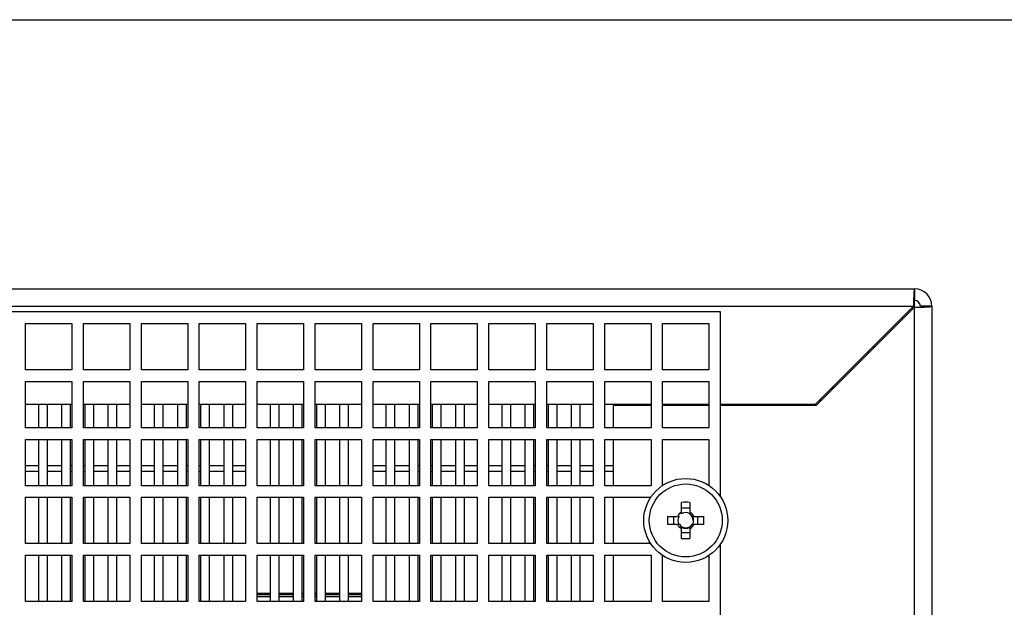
# Model space of a CAD drawing. Header units: millimetres. Extents: x 0 to 2500, y 0 to 2200.
# Tile 66 of 67: x 1784 to 1954, y 2099 to 2200. Entities that reach past the tile are written whole.
import ezdxf

# ---------------------------------------------------------------- set-up
doc = ezdxf.new("R2010")
doc.units = ezdxf.units.MM
doc.header["$LTSCALE"] = 143.407407
doc.layers.get('0').update_dxf_attribs({"linetype": 'CONTINUOUS'})
doc.layers.add('00_COMPONENTS', color=7, linetype='CONTINUOUS')
doc.layers.add('_1781323', color=7, linetype='CONTINUOUS')

msp = doc.modelspace()

# ---------------------------------------------------------------- linework, layer by layer
at = {"color": 7, "linetype": 'CONTINUOUS'}
msp.add_line((0, 2200), (2500, 2200), dxfattribs=at)
msp.add_line((0, 2200), (2500, 2200), dxfattribs=at)
at = {"layer": '00_COMPONENTS', "color": 7, "linetype": 'CONTINUOUS'}
for p, q in [((1349.24, 2153.53), (1938.24, 2153.53)), ((1938.24, 2153.53), (1938.24, 2151.53)), ((1349.41, 2150.53), (1938.24, 2150.53)), ((1938.06, 2150.53), (1921.06, 2133.53)), ((1938.24, 1915.53), (1938.24, 2151.51)), ((1941.24, 2150.53), (1939.24, 2150.53)), ((1941.24, 2150.53), (1941.24, 1915.53)), ((1904.74, 2149.53), (1382.74, 2149.53)), ((1904.74, 2117.6), (1904.74, 2149.53)), ((1921.24, 2133.36), (1938.24, 2150.36)), ((1784.74, 2139.53), (1784.74, 2147.53)), ((1784.74, 2147.53), (1792.74, 2147.53)), ((1792.74, 2147.53), (1792.74, 2139.53)), ((1794.74, 2139.53), (1794.74, 2147.53)), ((1794.74, 2147.53), (1802.74, 2147.53)), ((1802.74, 2147.53), (1802.74, 2139.53)), ((1804.74, 2139.53), (1804.74, 2147.53)), ((1804.74, 2147.53), (1812.74, 2147.53)), ((1812.74, 2147.53), (1812.74, 2139.53)), ((1814.74, 2139.53), (1814.74, 2147.53)), ((1814.74, 2147.53), (1822.74, 2147.53)), ((1822.74, 2147.53), (1822.74, 2139.53)), ((1824.74, 2139.53), (1824.74, 2147.53)), ((1824.74, 2147.53), (1832.74, 2147.53)), ((1832.74, 2147.53), (1832.74, 2139.53)), ((1834.74, 2139.53), (1834.74, 2147.53)), ((1834.74, 2147.53), (1842.74, 2147.53)), ((1842.74, 2147.53), (1842.74, 2139.53)), ((1844.74, 2139.53), (1844.74, 2147.53)), ((1844.74, 2147.53), (1852.74, 2147.53)), ((1852.74, 2147.53), (1852.74, 2139.53)), ((1854.74, 2139.53), (1854.74, 2147.53)), ((1854.74, 2147.53), (1862.74, 2147.53)), ((1862.74, 2147.53), (1862.74, 2139.53)), ((1864.74, 2139.53), (1864.74, 2147.53)), ((1864.74, 2147.53), (1872.74, 2147.53)), ((1872.74, 2147.53), (1872.74, 2139.53)), ((1874.74, 2139.53), (1874.74, 2147.53)), ((1874.74, 2147.53), (1882.74, 2147.53)), ((1882.74, 2147.53), (1882.74, 2139.53)), ((1884.74, 2139.53), (1884.74, 2147.53)), ((1884.74, 2147.53), (1892.74, 2147.53)), ((1892.74, 2147.53), (1892.74, 2139.53)), ((1894.74, 2139.53), (1894.74, 2147.53)), ((1894.74, 2147.53), (1902.74, 2147.53)), ((1902.74, 2147.53), (1902.74, 2139.53)), ((1930.41, 2142.53), (1930.06, 2142.53)), ((1931.06, 2143.53), (1931.41, 2143.53)), ((1792.74, 2139.53), (1784.74, 2139.53)), ((1802.74, 2139.53), (1794.74, 2139.53)), ((1812.74, 2139.53), (1804.74, 2139.53)), ((1822.74, 2139.53), (1814.74, 2139.53)), ((1832.74, 2139.53), (1824.74, 2139.53)), ((1842.74, 2139.53), (1834.74, 2139.53)), ((1852.74, 2139.53), (1844.74, 2139.53)), ((1862.74, 2139.53), (1854.74, 2139.53)), ((1872.74, 2139.53), (1864.74, 2139.53)), ((1882.74, 2139.53), (1874.74, 2139.53)), ((1892.74, 2139.53), (1884.74, 2139.53)), ((1902.74, 2139.53), (1894.74, 2139.53)), ((1784.74, 2129.53), (1784.74, 2137.53)), ((1784.74, 2137.53), (1792.74, 2137.53)), ((1792.74, 2137.53), (1792.74, 2129.53)), ((1794.74, 2129.53), (1794.74, 2137.53)), ((1794.74, 2137.53), (1802.74, 2137.53)), ((1802.74, 2137.53), (1802.74, 2129.53)), ((1804.74, 2129.53), (1804.74, 2137.53)), ((1804.74, 2137.53), (1812.74, 2137.53)), ((1812.74, 2137.53), (1812.74, 2129.53)), ((1814.74, 2129.53), (1814.74, 2137.53)), ((1814.74, 2137.53), (1822.74, 2137.53)), ((1822.74, 2137.53), (1822.74, 2129.53)), ((1824.74, 2129.53), (1824.74, 2137.53)), ((1824.74, 2137.53), (1832.74, 2137.53)), ((1832.74, 2137.53), (1832.74, 2129.53)), ((1834.74, 2129.53), (1834.74, 2137.53)), ((1834.74, 2137.53), (1842.74, 2137.53)), ((1842.74, 2137.53), (1842.74, 2129.53)), ((1844.74, 2129.53), (1844.74, 2137.53)), ((1844.74, 2137.53), (1852.74, 2137.53)), ((1852.74, 2137.53), (1852.74, 2129.53)), ((1854.74, 2129.53), (1854.74, 2137.53)), ((1854.74, 2137.53), (1862.74, 2137.53)), ((1862.74, 2137.53), (1862.74, 2129.53)), ((1864.74, 2129.53), (1864.74, 2137.53)), ((1864.74, 2137.53), (1872.74, 2137.53)), ((1872.74, 2137.53), (1872.74, 2129.53)), ((1874.74, 2129.53), (1874.74, 2137.53)), ((1874.74, 2137.53), (1882.74, 2137.53)), ((1882.74, 2137.53), (1882.74, 2129.53)), ((1884.74, 2129.53), (1884.74, 2137.53)), ((1884.74, 2137.53), (1892.74, 2137.53)), ((1892.74, 2137.53), (1892.74, 2129.53)), ((1894.74, 2129.53), (1894.74, 2137.53)), ((1894.74, 2137.53), (1902.74, 2137.53)), ((1902.74, 2137.53), (1902.74, 2129.53)), ((1923.86, 2136.33), (1924.21, 2136.33)), ((1924.04, 2136.33), (1924.04, 2136.51)), ((1924.24, 2136.36), (1924.24, 2136.71)), ((1792.74, 2133.53), (1784.74, 2133.53)), ((1786.99, 2133.53), (1786.99, 2129.53)), ((1788.49, 2133.53), (1788.49, 2129.53)), ((1790.99, 2129.53), (1790.99, 2133.53)), ((1792.49, 2129.53), (1792.49, 2133.53)), ((1802.74, 2133.53), (1794.74, 2133.53)), ((1794.99, 2133.53), (1794.99, 2129.53)), ((1796.49, 2133.53), (1796.49, 2129.53)), ((1798.99, 2129.53), (1798.99, 2133.53)), ((1800.49, 2129.53), (1800.49, 2133.53)), ((1812.74, 2133.53), (1804.74, 2133.53)), ((1806.99, 2129.53), (1806.99, 2133.53)), ((1808.49, 2129.53), (1808.49, 2133.53)), ((1810.99, 2133.53), (1810.99, 2129.53)), ((1812.49, 2133.53), (1812.49, 2129.53)), ((1822.74, 2133.53), (1814.74, 2133.53)), ((1814.99, 2129.53), (1814.99, 2133.53)), ((1816.49, 2129.53), (1816.49, 2133.53)), ((1818.99, 2133.53), (1818.99, 2129.53)), ((1820.49, 2133.53), (1820.49, 2129.53)), ((1832.74, 2133.53), (1824.74, 2133.53)), ((1826.99, 2133.53), (1826.99, 2129.53)), ((1828.49, 2133.53), (1828.49, 2129.53)), ((1830.99, 2129.53), (1830.99, 2133.53)), ((1832.49, 2129.53), (1832.49, 2133.53)), ((1842.74, 2133.53), (1834.74, 2133.53)), ((1834.99, 2133.53), (1834.99, 2129.53)), ((1836.49, 2133.53), (1836.49, 2129.53)), ((1838.99, 2129.53), (1838.99, 2133.53)), ((1840.49, 2129.53), (1840.49, 2133.53)), ((1852.74, 2133.53), (1844.74, 2133.53)), ((1846.99, 2129.53), (1846.99, 2133.53)), ((1848.49, 2129.53), (1848.49, 2133.53)), ((1850.99, 2133.53), (1850.99, 2129.53)), ((1852.49, 2133.53), (1852.49, 2129.53)), ((1862.74, 2133.53), (1854.74, 2133.53)), ((1854.99, 2129.53), (1854.99, 2133.53)), ((1856.49, 2129.53), (1856.49, 2133.53)), ((1858.99, 2133.53), (1858.99, 2129.53)), ((1860.49, 2133.53), (1860.49, 2129.53)), ((1872.74, 2133.53), (1864.74, 2133.53)), ((1866.99, 2133.53), (1866.99, 2129.53)), ((1868.49, 2133.53), (1868.49, 2129.53)), ((1870.99, 2129.53), (1870.99, 2133.53)), ((1872.49, 2129.53), (1872.49, 2133.53)), ((1882.74, 2133.53), (1874.74, 2133.53)), ((1874.99, 2133.53), (1874.99, 2129.53)), ((1876.49, 2133.53), (1876.49, 2129.53)), ((1878.99, 2129.53), (1878.99, 2133.53)), ((1880.49, 2129.53), (1880.49, 2133.53)), ((1892.74, 2133.53), (1884.74, 2133.53)), ((1902.74, 2133.53), (1894.74, 2133.53)), ((1921.06, 2133.53), (1904.74, 2133.53)), ((1921.86, 2134.33), (1922.21, 2134.33)), ((1886.24, 2129.53), (1886.24, 2133.36)), ((1892.74, 2133.36), (1886.24, 2133.36)), ((1890.64, 2133.44), (1890.24, 2133.44)), ((1902.74, 2133.36), (1894.74, 2133.36)), ((1921.24, 2133.36), (1904.74, 2133.36)), ((1792.74, 2129.53), (1784.74, 2129.53)), ((1802.74, 2129.53), (1794.74, 2129.53)), ((1812.74, 2129.53), (1804.74, 2129.53)), ((1822.74, 2129.53), (1814.74, 2129.53)), ((1832.74, 2129.53), (1824.74, 2129.53)), ((1842.74, 2129.53), (1834.74, 2129.53)), ((1852.74, 2129.53), (1844.74, 2129.53)), ((1862.74, 2129.53), (1854.74, 2129.53)), ((1872.74, 2129.53), (1864.74, 2129.53)), ((1882.74, 2129.53), (1874.74, 2129.53)), ((1892.74, 2129.53), (1884.74, 2129.53)), ((1902.74, 2129.53), (1894.74, 2129.53)), ((1784.74, 2119.53), (1784.74, 2127.53)), ((1784.74, 2127.53), (1792.74, 2127.53)), ((1786.99, 2127.53), (1786.99, 2119.53)), ((1788.49, 2127.53), (1788.49, 2119.53)), ((1790.99, 2119.53), (1790.99, 2127.53)), ((1792.49, 2119.53), (1792.49, 2127.53)), ((1792.74, 2127.53), (1792.74, 2119.53)), ((1794.74, 2119.53), (1794.74, 2127.53)), ((1794.74, 2127.53), (1802.74, 2127.53)), ((1794.99, 2127.53), (1794.99, 2119.53)), ((1796.49, 2127.53), (1796.49, 2119.53)), ((1798.99, 2119.53), (1798.99, 2127.53)), ((1800.49, 2119.53), (1800.49, 2127.53)), ((1802.74, 2127.53), (1802.74, 2119.53)), ((1804.74, 2119.53), (1804.74, 2127.53)), ((1804.74, 2127.53), (1812.74, 2127.53)), ((1806.99, 2119.53), (1806.99, 2127.53)), ((1808.49, 2119.53), (1808.49, 2127.53)), ((1810.99, 2127.53), (1810.99, 2119.53)), ((1812.49, 2127.53), (1812.49, 2119.53)), ((1812.74, 2127.53), (1812.74, 2119.53)), ((1814.74, 2119.53), (1814.74, 2127.53)), ((1814.74, 2127.53), (1822.74, 2127.53)), ((1814.99, 2119.53), (1814.99, 2127.53)), ((1816.49, 2119.53), (1816.49, 2127.53)), ((1818.99, 2127.53), (1818.99, 2119.53)), ((1820.49, 2127.53), (1820.49, 2119.53)), ((1822.74, 2127.53), (1822.74, 2119.53)), ((1824.74, 2119.53), (1824.74, 2127.53)), ((1824.74, 2127.53), (1832.74, 2127.53)), ((1826.99, 2127.53), (1826.99, 2119.53)), ((1828.49, 2127.53), (1828.49, 2119.53)), ((1830.99, 2119.53), (1830.99, 2127.53)), ((1832.49, 2119.53), (1832.49, 2127.53)), ((1832.74, 2127.53), (1832.74, 2119.53)), ((1834.74, 2119.53), (1834.74, 2127.53)), ((1834.74, 2127.53), (1842.74, 2127.53)), ((1834.99, 2127.53), (1834.99, 2119.53)), ((1836.49, 2127.53), (1836.49, 2119.53)), ((1838.99, 2119.53), (1838.99, 2127.53)), ((1840.49, 2119.53), (1840.49, 2127.53)), ((1842.74, 2127.53), (1842.74, 2119.53)), ((1844.74, 2119.53), (1844.74, 2127.53)), ((1844.74, 2127.53), (1852.74, 2127.53)), ((1846.99, 2119.53), (1846.99, 2127.53)), ((1848.49, 2119.53), (1848.49, 2127.53)), ((1850.99, 2127.53), (1850.99, 2119.53)), ((1852.49, 2127.53), (1852.49, 2119.53)), ((1852.74, 2127.53), (1852.74, 2119.53)), ((1854.74, 2119.53), (1854.74, 2127.53)), ((1854.74, 2127.53), (1862.74, 2127.53)), ((1854.99, 2119.53), (1854.99, 2127.53)), ((1856.49, 2119.53), (1856.49, 2127.53)), ((1858.99, 2127.53), (1858.99, 2119.53)), ((1860.49, 2127.53), (1860.49, 2119.53)), ((1862.74, 2127.53), (1862.74, 2119.53)), ((1864.74, 2119.53), (1864.74, 2127.53)), ((1864.74, 2127.53), (1872.74, 2127.53)), ((1866.99, 2127.53), (1866.99, 2119.53)), ((1868.49, 2127.53), (1868.49, 2119.53)), ((1870.99, 2119.53), (1870.99, 2127.53)), ((1872.49, 2119.53), (1872.49, 2127.53)), ((1872.74, 2127.53), (1872.74, 2119.53)), ((1874.74, 2119.53), (1874.74, 2127.53)), ((1874.74, 2127.53), (1882.74, 2127.53)), ((1874.99, 2127.53), (1874.99, 2119.53)), ((1876.49, 2127.53), (1876.49, 2119.53)), ((1878.99, 2119.53), (1878.99, 2127.53)), ((1880.49, 2119.53), (1880.49, 2127.53)), ((1882.74, 2127.53), (1882.74, 2119.53)), ((1884.74, 2119.53), (1884.74, 2127.53)), ((1884.74, 2127.53), (1892.74, 2127.53)), ((1886.24, 2119.53), (1886.24, 2127.53)), ((1892.74, 2127.53), (1892.74, 2119.53)), ((1894.74, 2119.53), (1894.74, 2127.53)), ((1894.74, 2127.53), (1902.74, 2127.53)), ((1902.74, 2127.53), (1902.74, 2119.53)), ((1792.74, 2119.53), (1784.74, 2119.53)), ((1802.74, 2119.53), (1794.74, 2119.53)), ((1812.74, 2119.53), (1804.74, 2119.53)), ((1822.74, 2119.53), (1814.74, 2119.53)), ((1832.74, 2119.53), (1824.74, 2119.53)), ((1842.74, 2119.53), (1834.74, 2119.53)), ((1852.74, 2119.53), (1844.74, 2119.53)), ((1862.74, 2119.53), (1854.74, 2119.53)), ((1872.74, 2119.53), (1864.74, 2119.53)), ((1882.74, 2119.53), (1874.74, 2119.53)), ((1892.74, 2119.53), (1884.74, 2119.53)), ((1784.74, 2109.53), (1784.74, 2117.53)), ((1784.74, 2117.53), (1792.74, 2117.53)), ((1786.99, 2117.53), (1786.99, 2109.53)), ((1788.49, 2117.53), (1788.49, 2109.53)), ((1790.99, 2109.53), (1790.99, 2117.53)), ((1792.49, 2109.53), (1792.49, 2117.53)), ((1792.74, 2117.53), (1792.74, 2109.53)), ((1794.74, 2109.53), (1794.74, 2117.53)), ((1794.74, 2117.53), (1802.74, 2117.53)), ((1794.99, 2117.53), (1794.99, 2109.53)), ((1796.49, 2117.53), (1796.49, 2109.53)), ((1798.99, 2109.53), (1798.99, 2117.53)), ((1800.49, 2109.53), (1800.49, 2117.53)), ((1802.74, 2117.53), (1802.74, 2109.53)), ((1804.74, 2109.53), (1804.74, 2117.53)), ((1804.74, 2117.53), (1812.74, 2117.53)), ((1806.99, 2109.53), (1806.99, 2117.53)), ((1808.49, 2109.53), (1808.49, 2117.53)), ((1810.99, 2117.53), (1810.99, 2109.53)), ((1812.49, 2117.53), (1812.49, 2109.53)), ((1812.74, 2117.53), (1812.74, 2109.53)), ((1814.74, 2109.53), (1814.74, 2117.53)), ((1814.74, 2117.53), (1822.74, 2117.53)), ((1814.99, 2109.53), (1814.99, 2117.53)), ((1816.49, 2109.53), (1816.49, 2117.53)), ((1818.99, 2117.53), (1818.99, 2109.53)), ((1820.49, 2117.53), (1820.49, 2109.53)), ((1822.74, 2117.53), (1822.74, 2109.53)), ((1824.74, 2109.53), (1824.74, 2117.53)), ((1824.74, 2117.53), (1832.74, 2117.53)), ((1826.99, 2117.53), (1826.99, 2109.53)), ((1828.49, 2117.53), (1828.49, 2109.53)), ((1830.99, 2109.53), (1830.99, 2117.53)), ((1832.49, 2109.53), (1832.49, 2117.53)), ((1832.74, 2117.53), (1832.74, 2109.53)), ((1834.74, 2109.53), (1834.74, 2117.53)), ((1834.74, 2117.53), (1842.74, 2117.53)), ((1834.99, 2117.53), (1834.99, 2109.53)), ((1836.49, 2117.53), (1836.49, 2109.53)), ((1838.99, 2109.53), (1838.99, 2117.53)), ((1840.49, 2109.53), (1840.49, 2117.53)), ((1842.74, 2117.53), (1842.74, 2109.53)), ((1844.74, 2109.53), (1844.74, 2117.53)), ((1844.74, 2117.53), (1852.74, 2117.53)), ((1846.99, 2109.53), (1846.99, 2117.53)), ((1848.49, 2109.53), (1848.49, 2117.53)), ((1850.99, 2117.53), (1850.99, 2109.53)), ((1852.49, 2117.53), (1852.49, 2109.53)), ((1852.74, 2117.53), (1852.74, 2109.53)), ((1854.74, 2109.53), (1854.74, 2117.53)), ((1854.74, 2117.53), (1862.74, 2117.53)), ((1854.99, 2109.53), (1854.99, 2117.53)), ((1856.49, 2109.53), (1856.49, 2117.53)), ((1858.99, 2117.53), (1858.99, 2109.53)), ((1860.49, 2117.53), (1860.49, 2109.53)), ((1862.74, 2117.53), (1862.74, 2109.53)), ((1864.74, 2109.53), (1864.74, 2117.53)), ((1864.74, 2117.53), (1872.74, 2117.53)), ((1866.99, 2117.53), (1866.99, 2109.53)), ((1868.49, 2117.53), (1868.49, 2109.53)), ((1870.99, 2109.53), (1870.99, 2117.53)), ((1872.49, 2109.53), (1872.49, 2117.53)), ((1872.74, 2117.53), (1872.74, 2109.53)), ((1874.74, 2109.53), (1874.74, 2117.53)), ((1874.74, 2117.53), (1882.74, 2117.53)), ((1874.99, 2117.53), (1874.99, 2109.53)), ((1876.49, 2117.53), (1876.49, 2109.53)), ((1878.99, 2109.53), (1878.99, 2117.53)), ((1880.49, 2109.53), (1880.49, 2117.53)), ((1882.74, 2117.53), (1882.74, 2109.53)), ((1884.74, 2109.53), (1884.74, 2117.53)), ((1884.74, 2117.53), (1892.74, 2117.53)), ((1886.24, 2109.53), (1886.24, 2117.53)), ((1898.03, 2114.69), (1898.03, 2116.65)), ((1899.45, 2116.65), (1899.45, 2114.96)), ((1899.45, 2115.64), (1898.03, 2115.64)), ((1899.45, 2114.87), (1899.45, 2114.69)), ((1895.62, 2114.24), (1897.31, 2114.24)), ((1896.63, 2114.24), (1896.63, 2112.82)), ((1897.4, 2114.24), (1897.58, 2114.24)), ((1899.9, 2114.24), (1901.85, 2114.24)), ((1900.84, 2112.82), (1900.84, 2114.24)), ((1897.58, 2112.82), (1895.62, 2112.82)), ((1898.03, 2112.2), (1898.03, 2112.38)), ((1898.03, 2110.42), (1898.03, 2112.11)), ((1898.03, 2111.43), (1899.45, 2111.43)), ((1899.45, 2112.38), (1899.45, 2110.42)), ((1900.07, 2112.82), (1899.9, 2112.82)), ((1901.85, 2112.82), (1900.16, 2112.82)), ((1792.74, 2109.53), (1784.74, 2109.53)), ((1802.74, 2109.53), (1794.74, 2109.53)), ((1812.74, 2109.53), (1804.74, 2109.53)), ((1822.74, 2109.53), (1814.74, 2109.53)), ((1832.74, 2109.53), (1824.74, 2109.53)), ((1842.74, 2109.53), (1834.74, 2109.53)), ((1852.74, 2109.53), (1844.74, 2109.53)), ((1862.74, 2109.53), (1854.74, 2109.53)), ((1872.74, 2109.53), (1864.74, 2109.53)), ((1882.74, 2109.53), (1874.74, 2109.53)), ((1892.74, 2109.53), (1884.74, 2109.53)), ((1904.74, 1937.6), (1904.74, 2109.46)), ((1784.74, 2099.53), (1784.74, 2107.53)), ((1784.74, 2107.53), (1792.74, 2107.53)), ((1786.99, 2107.53), (1786.99, 2099.53)), ((1788.49, 2107.53), (1788.49, 2099.53)), ((1790.99, 2099.53), (1790.99, 2107.53)), ((1792.49, 2099.53), (1792.49, 2107.53)), ((1792.74, 2107.53), (1792.74, 2099.53)), ((1794.74, 2099.53), (1794.74, 2107.53)), ((1794.74, 2107.53), (1802.74, 2107.53)), ((1794.99, 2107.53), (1794.99, 2099.53)), ((1796.49, 2107.53), (1796.49, 2099.53)), ((1798.99, 2099.53), (1798.99, 2107.53)), ((1800.49, 2099.53), (1800.49, 2107.53)), ((1802.74, 2107.53), (1802.74, 2099.53)), ((1804.74, 2099.53), (1804.74, 2107.53)), ((1804.74, 2107.53), (1812.74, 2107.53)), ((1806.99, 2099.53), (1806.99, 2107.53)), ((1808.49, 2099.53), (1808.49, 2107.53)), ((1810.99, 2107.53), (1810.99, 2099.53)), ((1812.49, 2107.53), (1812.49, 2099.53)), ((1812.74, 2107.53), (1812.74, 2099.53)), ((1814.74, 2099.53), (1814.74, 2107.53)), ((1814.74, 2107.53), (1822.74, 2107.53)), ((1814.99, 2099.53), (1814.99, 2107.53)), ((1816.49, 2099.53), (1816.49, 2107.53)), ((1818.99, 2107.53), (1818.99, 2099.53)), ((1820.49, 2107.53), (1820.49, 2099.53)), ((1822.74, 2107.53), (1822.74, 2099.53)), ((1824.74, 2099.53), (1824.74, 2107.53)), ((1824.74, 2107.53), (1832.74, 2107.53)), ((1826.99, 2107.53), (1826.99, 2099.53)), ((1828.49, 2107.53), (1828.49, 2099.53)), ((1830.99, 2099.53), (1830.99, 2107.53)), ((1832.49, 2099.53), (1832.49, 2107.53)), ((1832.74, 2107.53), (1832.74, 2099.53)), ((1834.74, 2099.53), (1834.74, 2107.53)), ((1834.74, 2107.53), (1842.74, 2107.53)), ((1834.99, 2107.53), (1834.99, 2099.53)), ((1836.49, 2107.53), (1836.49, 2099.53)), ((1838.99, 2099.53), (1838.99, 2107.53)), ((1840.49, 2099.53), (1840.49, 2107.53)), ((1842.74, 2107.53), (1842.74, 2099.53)), ((1844.74, 2099.53), (1844.74, 2107.53)), ((1844.74, 2107.53), (1852.74, 2107.53)), ((1846.99, 2099.53), (1846.99, 2107.53)), ((1848.49, 2099.53), (1848.49, 2107.53)), ((1850.99, 2107.53), (1850.99, 2099.53)), ((1852.49, 2107.53), (1852.49, 2099.53)), ((1852.74, 2107.53), (1852.74, 2099.53)), ((1854.74, 2099.53), (1854.74, 2107.53)), ((1854.74, 2107.53), (1862.74, 2107.53)), ((1854.99, 2099.53), (1854.99, 2107.53)), ((1856.49, 2099.53), (1856.49, 2107.53)), ((1858.99, 2107.53), (1858.99, 2099.53)), ((1860.49, 2107.53), (1860.49, 2099.53)), ((1862.74, 2107.53), (1862.74, 2099.53)), ((1864.74, 2099.53), (1864.74, 2107.53)), ((1864.74, 2107.53), (1872.74, 2107.53)), ((1866.99, 2107.53), (1866.99, 2099.53)), ((1868.49, 2107.53), (1868.49, 2099.53)), ((1870.99, 2099.53), (1870.99, 2107.53)), ((1872.49, 2099.53), (1872.49, 2107.53)), ((1872.74, 2107.53), (1872.74, 2099.53)), ((1874.74, 2099.53), (1874.74, 2107.53)), ((1874.74, 2107.53), (1882.74, 2107.53)), ((1874.99, 2107.53), (1874.99, 2099.53)), ((1876.49, 2107.53), (1876.49, 2099.53)), ((1878.99, 2099.53), (1878.99, 2107.53)), ((1880.49, 2099.53), (1880.49, 2107.53)), ((1882.74, 2107.53), (1882.74, 2099.53)), ((1884.74, 2099.53), (1884.74, 2107.53)), ((1884.74, 2107.53), (1892.74, 2107.53)), ((1886.24, 2099.53), (1886.24, 2107.53)), ((1892.74, 2107.53), (1892.74, 2099.53)), ((1894.74, 2099.53), (1894.74, 2107.53)), ((1902.74, 2107.53), (1902.74, 2099.53)), ((1792.74, 2099.53), (1784.74, 2099.53)), ((1802.74, 2099.53), (1794.74, 2099.53)), ((1812.74, 2099.53), (1804.74, 2099.53)), ((1822.74, 2099.53), (1814.74, 2099.53)), ((1826.99, 2100.93), (1824.74, 2100.93)), ((1826.99, 2100.71), (1824.74, 2100.71)), ((1826.99, 2100.32), (1824.74, 2100.32)), ((1832.74, 2099.53), (1824.74, 2099.53)), ((1830.99, 2100.93), (1828.49, 2100.93)), ((1830.99, 2100.71), (1828.49, 2100.71)), ((1830.99, 2100.32), (1828.49, 2100.32)), ((1832.74, 2100.93), (1832.49, 2100.93)), ((1832.74, 2100.71), (1832.49, 2100.71)), ((1832.74, 2100.32), (1832.49, 2100.32)), ((1834.99, 2100.93), (1834.74, 2100.93)), ((1834.99, 2100.71), (1834.74, 2100.71)), ((1834.99, 2100.32), (1834.74, 2100.32)), ((1842.74, 2099.53), (1834.74, 2099.53)), ((1838.99, 2100.93), (1836.49, 2100.93)), ((1838.99, 2100.71), (1836.49, 2100.71)), ((1838.99, 2100.32), (1836.49, 2100.32)), ((1842.74, 2100.93), (1840.49, 2100.93)), ((1842.74, 2100.71), (1840.49, 2100.71)), ((1842.74, 2100.32), (1840.49, 2100.32)), ((1852.74, 2099.53), (1844.74, 2099.53)), ((1862.74, 2099.53), (1854.74, 2099.53)), ((1872.74, 2099.53), (1864.74, 2099.53)), ((1882.74, 2099.53), (1874.74, 2099.53)), ((1892.74, 2099.53), (1884.74, 2099.53)), ((1902.74, 2099.53), (1894.74, 2099.53))]:
    msp.add_line(p, q, dxfattribs=at)
for radius in [7.25, 6.3]:
    msp.add_circle((1898.74, 2113.53), radius, dxfattribs=at)
for centre, radius, start, end in [((1938.24, 2150.53), 3, 0, 90), ((1984.83, 2150.57), 46.77, 178.8136, 179.562), ((1987.37, 2150.54), 49.31, 179.5524, 180.0069), ((1938.24, 2150.53), 1, 0, 90), ((1934.74, 2147.03), 4.5, 43.4065, 46.5935), ((1938.24, 2200.16), 49.8, 269.9979, 270.4479), ((1938.25, 2198.73), 48.38, 270.4448, 270.9003), ((1938.31, 2194.98), 44.62, 270.901, 271.1916), ((1938.46, 2188.16), 37.8, 271.1783, 271.932), ((1934.74, 2147.03), 2, 41.4372, 48.5628), ((1898.74, 2092.4), 24.27, 88.3233, 91.6767), ((1898.74, 2113.53), 1.59, 116.4993, 153.5007), ((1898.74, 2113.53), 1.36, 58.499, 121.501), ((1898.74, 2113.53), 1.59, 26.4993, 63.5007), ((1919.87, 2113.53), 24.27, 178.3233, 181.6767), ((1898.74, 2113.53), 1.36, 148.499, 211.501), ((1898.74, 2113.53), 1.28, 0, 60), ((1898.74, 2113.53), 1.36, 328.499, 31.501), ((1877.6, 2113.53), 24.27, 358.3233, 1.6767), ((1898.74, 2113.53), 1.59, 206.4993, 243.5007), ((1898.74, 2113.53), 1.28, 210, 330), ((1898.74, 2113.53), 1.36, 238.499, 301.501), ((1898.74, 2113.53), 1.59, 296.4993, 333.5007), ((1898.74, 2134.67), 24.27, 268.3233, 271.6767)]:
    msp.add_arc(centre, radius, start, end, dxfattribs=at)
for points, knots in [([(1938.24, 2153.53), (1938.19, 2153.53), (1938.18, 2153.25), (1938.11, 2152.94), (1938.1, 2152.28), (1938.08, 2151.81), (1938.07, 2151.54)], [0, 0, 0, 0, 0.074777, 0.279412, 0.597319, 1, 1, 1, 1]), ([(1938.12, 2151.3), (1938.13, 2151.33), (1938.15, 2151.41), (1938.18, 2151.53), (1938.24, 2151.53)], [0, 0, 0, 0, 0.392244, 1, 1, 1, 1]), ([(1939.74, 2150.38), (1939.94, 2150.39), (1940.3, 2150.41), (1940.8, 2150.43), (1941.04, 2150.48), (1941.24, 2150.5), (1941.24, 2150.53)], [0, 0, 0, 0, 0.41069, 0.726256, 0.926053, 1, 1, 1, 1])]:
    msp.add_open_spline(points, degree=3, knots=knots, dxfattribs=at)
at = {"layer": '_1781323', "color": 7, "linetype": 'CONTINUOUS'}
for p, q in [((1784.74, 2123.03), (1786.99, 2123.03)), ((1784.74, 2122.03), (1786.99, 2122.03)), ((1788.49, 2123.03), (1790.99, 2123.03)), ((1788.49, 2122.03), (1790.99, 2122.03)), ((1792.49, 2123.03), (1792.74, 2123.03)), ((1792.49, 2122.03), (1792.74, 2122.03)), ((1794.74, 2123.03), (1794.99, 2123.03)), ((1794.74, 2122.03), (1794.99, 2122.03)), ((1796.49, 2123.03), (1798.99, 2123.03)), ((1796.49, 2122.03), (1798.99, 2122.03)), ((1800.49, 2123.03), (1802.74, 2123.03)), ((1800.49, 2122.03), (1802.74, 2122.03)), ((1804.74, 2123.03), (1806.99, 2123.03)), ((1804.74, 2122.03), (1806.99, 2122.03)), ((1808.49, 2123.03), (1810.99, 2123.03)), ((1808.49, 2122.03), (1810.99, 2122.03)), ((1812.49, 2123.03), (1812.74, 2123.03)), ((1812.49, 2122.03), (1812.74, 2122.03)), ((1814.74, 2123.03), (1814.99, 2123.03)), ((1814.74, 2122.03), (1814.99, 2122.03)), ((1816.49, 2123.03), (1818.99, 2123.03)), ((1816.49, 2122.03), (1818.99, 2122.03)), ((1820.49, 2123.03), (1822.74, 2123.03)), ((1820.49, 2122.03), (1822.74, 2122.03)), ((1844.74, 2123.03), (1846.99, 2123.03)), ((1844.74, 2122.03), (1846.99, 2122.03)), ((1848.49, 2123.03), (1850.99, 2123.03)), ((1848.49, 2122.03), (1850.99, 2122.03)), ((1852.49, 2123.03), (1852.74, 2123.03)), ((1852.49, 2122.03), (1852.74, 2122.03)), ((1854.74, 2123.03), (1854.99, 2123.03)), ((1854.74, 2122.03), (1854.99, 2122.03)), ((1856.49, 2123.03), (1858.99, 2123.03)), ((1856.49, 2122.03), (1858.99, 2122.03)), ((1860.49, 2123.03), (1862.74, 2123.03)), ((1860.49, 2122.03), (1862.74, 2122.03)), ((1864.74, 2123.03), (1866.99, 2123.03)), ((1864.74, 2122.03), (1866.99, 2122.03)), ((1868.49, 2123.03), (1870.99, 2123.03)), ((1868.49, 2122.03), (1870.99, 2122.03)), ((1872.49, 2123.03), (1872.74, 2123.03)), ((1872.49, 2122.03), (1872.74, 2122.03)), ((1874.74, 2123.03), (1874.99, 2123.03)), ((1874.74, 2122.03), (1874.99, 2122.03)), ((1876.49, 2123.03), (1878.99, 2123.03)), ((1876.49, 2122.03), (1878.99, 2122.03)), ((1880.49, 2123.03), (1882.74, 2123.03)), ((1880.49, 2122.03), (1882.74, 2122.03)), ((1884.74, 2123.03), (1886.24, 2123.03)), ((1884.74, 2122.03), (1886.24, 2122.03))]:
    msp.add_line(p, q, dxfattribs=at)

doc.saveas('drawing.dxf')
